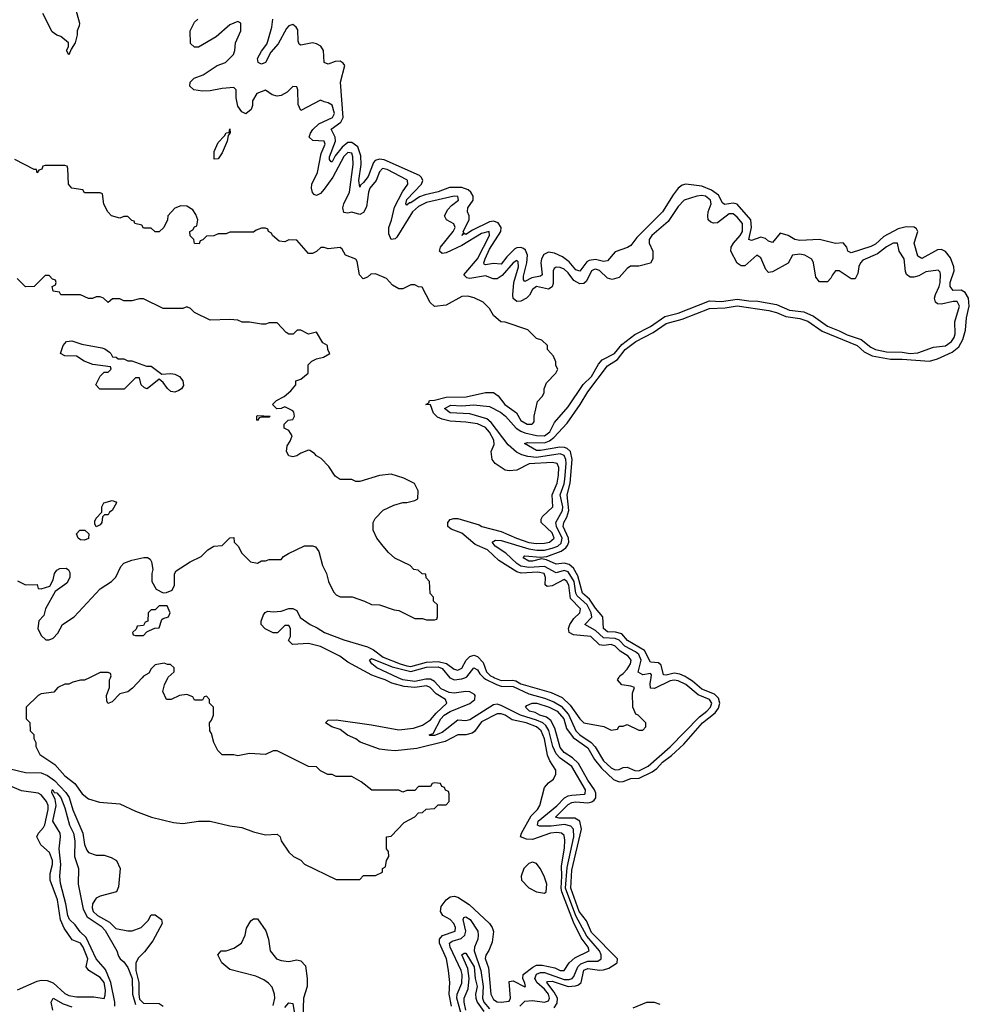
# Model space of a CAD drawing. Header units: inches. Extents: x 2710751 to 2829008, y 857003 to 965602.
# Tile 51 of 256: x 2731040 to 2735871, y 908339 to 913347. Entities that reach past the tile are written whole.
import ezdxf

# ---------------------------------------------------------------- set-up
doc = ezdxf.new("R2010")
doc.units = ezdxf.units.IN
doc.header["$MEASUREMENT"] = 0
doc.layers.add('C7930', color=7, linetype='Continuous')
doc.layers.add('C7931', color=7, linetype='Continuous')

msp = doc.modelspace()

# ---------------------------------------------------------------- linework, layer by layer
at = {"layer": 'C7930', "color": 2}
for points, elevation in [([(2731395.3, 910000), (2731370, 909988), (2731350, 909988), (2731310, 909978), (2731290, 909968), (2731270, 909968), (2731234, 909950), (2731214, 909926), (2731150, 909918), (2731134, 909910), (2731074, 909850), (2731074, 909790), (2731091.6, 909771.6), (2731094, 909730), (2731111.6, 909711.6), (2731112, 909690), (2731122, 909670), (2731122, 909650), (2731142, 909610), (2731218.5, 909558.5), (2731270, 909501), (2731321.4, 909461.4), (2731358, 909410), (2731390, 909384.7), (2731446.4, 909366.4), (2731550, 909358), (2731630, 909321), (2731710.7, 909290.7), (2731823.5, 909263.5), (2731870, 909258.8), (2731950, 909271), (2732010, 909271), (2732110, 909246), (2732170, 909238), (2732230, 909216), (2732290, 909201), (2732350, 909204.7), (2732364.7, 909190), (2732371.3, 909170), (2732410, 909112), (2732434, 909090), (2732470, 909072), (2732490, 909052), (2732650, 908974), (2732770, 908974), (2732790, 908994), (2732850, 908994), (2732886, 909010), (2732886, 909030), (2732902, 909038), (2732906, 909070), (2732918, 909090), (2732916.4, 909116.4), (2732906, 909130), (2732906, 909190), (2732930, 909194), (2732996.4, 909263.6), (2733050, 909292), (2733070, 909312), (2733090, 909314), (2733108.4, 909331.6), (2733150, 909334), (2733170, 909354), (2733210, 909354), (2733226, 909370), (2733226, 909410), (2733222, 909422), (2733207.3, 909427.3), (2733202, 909442), (2733187.3, 909447.3), (2733182, 909462), (2733150, 909466), (2733138, 909462), (2733130, 909446), (2733070, 909446), (2733050, 909426), (2733010, 909426), (2732990, 909418), (2732970, 909428), (2732831.6, 909428.4), (2732778, 909470), (2732730, 909498), (2732650, 909498), (2732630, 909508), (2732608.4, 909508.4), (2732570, 909526), (2732550, 909546), (2732510, 909548), (2732350, 909628), (2732330, 909628), (2732290, 909608.7), (2732210, 909615.3), (2732150, 909602), (2732130, 909608), (2732070, 909608), (2732049.1, 909629.1), (2732028.7, 909670), (2732016.4, 909716.4), (2732008, 909730), (2732006, 909770), (2732016.4, 909783.6), (2732026, 909810), (2732026, 909850), (2732006, 909870), (2732006, 909890), (2731990, 909906), (2731978, 909902), (2731970, 909886), (2731930, 909886), (2731922, 909902), (2731890, 909915.3), (2731854, 909910), (2731811.1, 909888.9), (2731788, 909890), (2731768.7, 909930), (2731776.4, 909963.6), (2731794.6, 910000)], 14), ([(2731662.7, 910000), (2731613.7, 909946.3), (2731590, 909929), (2731550, 909918), (2731510, 909878), (2731494, 909870), (2731489.1, 909869.1), (2731483.1, 909883.1), (2731482, 909910), (2731498, 909950), (2731498, 909990), (2731502, 910000)], 14), ([(2733236.9, 908330), (2733224.7, 908390), (2733229.3, 908449.3), (2733221.2, 908510), (2733211.5, 908570), (2733175.4, 908650), (2733176.9, 908670), (2733190.8, 908689.2), (2733256.2, 908710), (2733258, 908730), (2733249.6, 908750), (2733230, 908769.6), (2733192.7, 908790), (2733180.7, 908810), (2733184.4, 908835.6), (2733209.6, 908870.4), (2733230, 908884.9), (2733250, 908888.2), (2733270, 908883.8), (2733327, 908847), (2733430.4, 908750.4), (2733444, 908730), (2733450.7, 908709.3), (2733444.5, 908655.5), (2733426.8, 908613.2), (2733411.1, 908588.9), (2733408.5, 908571.5), (2733424.9, 908524.9), (2733438, 908390), (2733450, 908362.8), (2733470, 908350.8), (2733490, 908348.7), (2733530, 908354.8), (2733537.6, 908370), (2733530, 908454), (2733550, 908458), (2733610, 908427.7), (2733613.2, 908430), (2733610, 908446), (2733599.3, 908470), (2733601.2, 908490), (2733651.6, 908528.4), (2733670, 908536.9), (2733698.2, 908538.2), (2733763.4, 908523.4), (2733790, 908510.7), (2733810, 908511), (2733835.1, 908550), (2733864.4, 908575.6), (2733937, 908610), (2733932.6, 908630), (2733897.1, 908677.1), (2733857.2, 908757.2), (2733798, 908910), (2733794.5, 908930), (2733799.1, 908990), (2733797.4, 909042.6), (2733812.1, 909132.1), (2733814.3, 909174.3), (2733810, 909197.2), (2733797.2, 909210), (2733773.4, 909213.4), (2733741, 909210), (2733650, 909176.9), (2733619.1, 909179.1), (2733588, 909190), (2733592.7, 909210), (2733643, 909297), (2733675.1, 909330), (2733686, 909350), (2733710, 909442), (2733730, 909464.7), (2733756.5, 909483.5), (2733768.7, 909510), (2733768.7, 909530), (2733737.6, 909577.6), (2733725.8, 909605.8), (2733710, 909688.7), (2733694, 909730), (2733669.3, 909750), (2733617.2, 909770), (2733545.2, 909785.2), (2733510, 909809.6), (2733490, 909816.4), (2733470, 909816.3), (2733390, 909775.1), (2733353.7, 909726.3), (2733341.7, 909718.3), (2733310, 909709.3), (2733270, 909709), (2733205.2, 909674.8), (2733060.9, 909639.1), (2732950, 909627.8), (2732911.5, 909631.5), (2732870, 909637.2), (2732772.7, 909672.7), (2732750, 909689), (2732707.5, 909707.5), (2732670, 909737.2), (2732628, 909750), (2732595.3, 909770), (2732610, 909784.7), (2732650, 909786), (2732830, 909760.7), (2732970, 909735.5), (2733043, 909743), (2733090, 909759.1), (2733130, 909786), (2733159.5, 909820.5), (2733213.2, 909870), (2733206.6, 909890), (2733158.5, 909918.5), (2733129.4, 909950), (2733110, 909959.1), (2733050, 909950.6), (2732995.7, 909955.7), (2732932.9, 909972.9), (2732899, 909990), (2732869, 910000)], 10), ([(2733584.7, 908330), (2733610, 908354), (2733650, 908358.4), (2733710, 908350.3), (2733730, 908355.5), (2733736.1, 908370), (2733730.7, 908390), (2733710, 908416.5), (2733670.9, 908450), (2733664, 908464), (2733661.8, 908470), (2733670, 908491.3), (2733690, 908501), (2733710, 908500.5), (2733810, 908464.4), (2733835.5, 908464.5), (2733850.5, 908469.5), (2733859.5, 908480.5), (2733879.3, 908530), (2733894.7, 908545.3), (2733930, 908557.4), (2733981.3, 908558.7), (2733998.7, 908570), (2733998.5, 908590), (2733990.8, 908610), (2733926, 908686), (2733869.1, 908789.1), (2733816.9, 908930), (2733824.8, 909035.2), (2733858.7, 909190), (2733858.2, 909230), (2733844.8, 909244.8), (2733812.6, 909252.6), (2733744, 909244), (2733685.6, 909245.6), (2733674, 909250), (2733677.6, 909270), (2733772.4, 909347.6), (2733811.2, 909388.8), (2733830, 909399.2), (2733850, 909403.2), (2733913.1, 909406.9), (2733917.6, 909410), (2733919.2, 909430), (2733850, 909548.3), (2733790, 909590.8), (2733770, 909612.6), (2733752.8, 909650), (2733731.5, 909731.5), (2733717, 909757), (2733701.1, 909770), (2733670, 909784.1), (2733588.7, 909808.7), (2733490, 909859.3), (2733470, 909865.3), (2733450, 909862), (2733330, 909785.4), (2733310, 909781), (2733270, 909784.5), (2733190, 909721.3), (2733150, 909706.3), (2733126.8, 909706.8), (2733124, 909710), (2733144.1, 909715.9), (2733183.1, 909790), (2733200.4, 909810), (2733230, 909828), (2733331.1, 909868.9), (2733355.1, 909890), (2733357.6, 909910), (2733354.4, 909914.4), (2733330, 909927.8), (2733310, 909929.8), (2733250, 909921), (2733224.7, 909924.7), (2733184, 909944), (2733150, 909980.9), (2733130, 909992.4), (2733107.3, 909992.7), (2733050, 909980.9), (2732989.4, 909989.4), (2732966.2, 910000)], 6), ([(2733229.3, 910000), (2733230, 909999.1), (2733250, 909989.3), (2733290, 909993.5), (2733305.2, 910000)], 6), ([(2733402.3, 910000), (2733410, 909992.8), (2733465.5, 909965.5), (2733490, 909957), (2733550, 909954.8), (2733630, 909918), (2733710, 909896.1), (2733756.9, 909876.9), (2733794.9, 909854.9), (2733832.2, 909812.2), (2733869.6, 909729.6), (2733890.3, 909710), (2733948.1, 909670), (2733967.8, 909647.8), (2734010, 909576.9), (2734050, 909542.4), (2734070, 909532), (2734090, 909532.4), (2734110, 909543.7), (2734130, 909545.2), (2734170, 909528.1), (2734190, 909526.4), (2734238, 909550), (2734350, 909647.7), (2734499.5, 909800.5), (2734536.4, 909830), (2734555.1, 909850), (2734561.5, 909870), (2734549.5, 909890), (2734492.5, 909912.5), (2734430, 909965.3), (2734390, 909984.4), (2734370, 909987), (2734350, 909983.5), (2734270, 909944.4), (2734250, 909947.3), (2734248.2, 909970), (2734253, 910000)], 6), ([(2733455.6, 910000), (2733490, 909985.7), (2733547.7, 909987.7), (2733564.3, 909984.3), (2733590, 909969.2), (2733744, 909924), (2733799.6, 909899.6), (2733840.6, 909860.6), (2733890, 909791), (2733910, 909771.3), (2734011.6, 909751.6), (2734050, 909734), (2734082, 909738), (2734090, 909754), (2734110, 909754), (2734130, 909762), (2734190, 909734), (2734210, 909734), (2734226, 909750), (2734226, 909770), (2734186, 909810), (2734175.3, 909815.3), (2734159, 909850), (2734158, 909922), (2734168, 909950), (2734150, 909957.2), (2734103.7, 909963.7), (2734082, 909990), (2734088, 910000)], 10), ([(2733759.1, 908320.9), (2733775.3, 908344.7), (2733775.6, 908370), (2733760, 908400), (2733722.4, 908450), (2733724.8, 908455.2), (2733750, 908456.2), (2733830, 908428.9), (2733868, 908432), (2733882.7, 908437.3), (2733896.9, 908450), (2733910, 908511.7), (2733930, 908520.9), (2733990, 908511.5), (2734010, 908514), (2734036.8, 908523.2), (2734074.3, 908545.7), (2734079.3, 908550), (2734080.9, 908570), (2733950, 908703.6), (2733923.5, 908763.5), (2733887.4, 908810), (2733843.7, 908930), (2733850, 909021), (2733898, 909230), (2733889.8, 909269.8), (2733865.1, 909285.1), (2733785.1, 909285.1), (2733767, 909290), (2733830, 909354.6), (2733850, 909366), (2733870, 909368.9), (2733930, 909364.2), (2733951.1, 909368.9), (2733963.3, 909376.7), (2733971.1, 909388.9), (2733972.1, 909412.1), (2733964.8, 909430), (2733930, 909478.4), (2733883.9, 909563.9), (2733853.2, 909593.2), (2733810, 909619.7), (2733790, 909644.5), (2733763.6, 909743.6), (2733742.7, 909782.7), (2733719.6, 909799.6), (2733686.6, 909810), (2733663.3, 909823.3), (2733634, 909830), (2733614, 909850), (2733620.9, 909859.1), (2733648, 909870), (2733672, 909870), (2733734.8, 909850), (2733774.9, 909830), (2733808.2, 909790), (2733822.2, 909742.2), (2733855.9, 909695.9), (2733930, 909643.7), (2733964.8, 909584.8), (2734000.3, 909540.3), (2734061.8, 909481.8), (2734090, 909470.3), (2734110, 909472), (2734150, 909486.7), (2734191.8, 909488.2), (2734258.6, 909521.4), (2734281.7, 909538.3), (2734310, 909570.2), (2734355.8, 909604.2), (2734418.3, 909661.7), (2734514, 909770), (2734577.9, 909822.1), (2734595.5, 909844.5), (2734603.1, 909870), (2734595.7, 909895.7), (2734575.8, 909915.8), (2734510, 909941.4), (2734462.4, 909982.4), (2734435.9, 910000)], 2), ([(2730950, 909546.7), (2731070, 909518.6), (2731150, 909515.9), (2731182.6, 909502.6), (2731216.9, 909476.9), (2731275.5, 909415.5), (2731291.3, 909390), (2731310, 909328), (2731361.1, 909210), (2731370, 909152), (2731382, 909122), (2731390, 909111.3), (2731430, 909098), (2731470, 909098), (2731505.4, 909085.4), (2731532, 909070), (2731552, 909030), (2731543.6, 908936.4), (2731532, 908910), (2731450, 908889), (2731430, 908879), (2731410.5, 908849.5), (2731408.9, 908830), (2731414.9, 908810), (2731436.3, 908790), (2731496.5, 908756.5), (2731530, 908724.7), (2731590, 908712), (2731612.7, 908712.7), (2731658, 908730), (2731694.6, 908765.4), (2731710, 908794), (2731730, 908794), (2731762, 908770), (2731764.7, 908750), (2731718.5, 908661.5), (2731674.9, 908605.1), (2731644.4, 908575.6), (2731630.4, 908549.6), (2731631.6, 908510), (2731646.3, 908450), (2731645.8, 908390), (2731650, 908364.4), (2731670, 908345.2), (2731750, 908342.8), (2731769.5, 908329.5)], 10), ([(2731030, 908412.2), (2731130, 908457), (2731150, 908462), (2731179.9, 908459.9), (2731210, 908448.4), (2731270, 908394), (2731290, 908383), (2731330, 908376.3), (2731416.7, 908376.7), (2731470, 908368), (2731475.6, 908384.4), (2731476.8, 908410), (2731469.6, 908450), (2731450, 908475.8), (2731391.3, 908511.3), (2731378, 908530), (2731386.9, 908570), (2731364, 908630), (2731350, 908649.6), (2731307, 908667), (2731266.6, 908726.6), (2731247.8, 908767.8), (2731232.5, 908870), (2731195.4, 908970), (2731195.6, 909004.4), (2731207.6, 909050), (2731207.8, 909070), (2731191.6, 909111.6), (2731148.7, 909150), (2731128, 909190), (2731135.3, 909210), (2731161.5, 909238.5), (2731167.7, 909252.3), (2731185.1, 909330), (2731184.8, 909350), (2731177.3, 909370), (2731150, 909404), (2731133.5, 909413.5), (2731050, 909423.8), (2730990, 909449.8)], 10), ([(2731523.8, 908330), (2731524.4, 908350), (2731504.8, 908450), (2731476.2, 908516.2), (2731430, 908569.4), (2731378.6, 908678.6), (2731347.4, 908707.4), (2731322.9, 908742.9), (2731294, 908770), (2731284.8, 908790), (2731275.1, 908850), (2731247.1, 908952.9), (2731243.9, 908990), (2731249.8, 909050), (2731240.5, 909130), (2731248, 909190), (2731246.3, 909210), (2731208.9, 909270), (2731226.2, 909350), (2731220.5, 909380.5), (2731203.7, 909416.3), (2731206, 909430), (2731209.5, 909430.5), (2731216.3, 909416.3), (2731230, 909413.7), (2731250.2, 909390), (2731270, 909338.8), (2731292.9, 909250), (2731313.8, 909210), (2731320.2, 909170), (2731318.3, 909090), (2731339.5, 909030), (2731337.6, 908950), (2731362.9, 908822.9), (2731383.5, 908783.5), (2731455.3, 908735.3), (2731474.5, 908714.5), (2731535.3, 908610), (2731542.8, 908582.8), (2731550.7, 908570), (2731570, 908555.5), (2731590, 908525.5), (2731612.4, 908470), (2731614.4, 908390), (2731630, 908338)], 6), ([(2733292.9, 908267.1), (2733264.7, 908370), (2733266.3, 908390), (2733290, 908446.8), (2733290.6, 908490), (2733286.2, 908510), (2733229.8, 908630), (2733227.1, 908650), (2733240.4, 908659.6), (2733286.1, 908673.9), (2733304.8, 908690), (2733309.8, 908710), (2733296, 908770), (2733300.1, 908779.9), (2733310, 908784), (2733332.2, 908770), (2733370.3, 908710), (2733373.4, 908690), (2733370.3, 908670.3), (2733353.6, 908630), (2733353, 908610), (2733386.1, 908510), (2733398, 908430), (2733394.2, 908370), (2733402.2, 908350), (2733430, 908315.8)], 6), ([(2732330, 908332), (2732338, 908370), (2732336, 908390), (2732325.2, 908425.2), (2732306.3, 908446.3), (2732283.2, 908463.2), (2732242, 908482), (2732110, 908515.3), (2732068, 908550), (2732048, 908590), (2732066, 908610), (2732090, 908611.3), (2732130, 908624.7), (2732168, 908650), (2732188, 908690), (2732194.6, 908725.4), (2732216.4, 908763.6), (2732230, 908774), (2732250, 908774), (2732293.2, 908713.2), (2732306.8, 908670), (2732314.8, 908610), (2732346, 908570), (2732370, 908561), (2732410, 908556), (2732450, 908564.9), (2732470, 908560.5), (2732494, 908534), (2732503.6, 908470), (2732502.6, 908430), (2732483.7, 908370), (2732481.3, 908270)], 10), ([(2733310, 908309.5), (2733300.8, 908350), (2733301, 908370), (2733321.8, 908418.2), (2733327.7, 908470), (2733320.7, 908520.7), (2733289.7, 908590), (2733302, 908598), (2733310, 908598.8), (2733351.8, 908530), (2733357.7, 908470), (2733368.5, 908430), (2733359, 908390), (2733360.2, 908370), (2733367.6, 908350), (2733401.7, 908301.7)], 2), ([(2731208.8, 908308.8), (2731199.7, 908350), (2731210, 908370.5), (2731261.2, 908341.2), (2731305.7, 908325.7)], 6), ([(2732390, 908323), (2732410, 908346.4), (2732430, 908342), (2732438.8, 908290)], 6), ([(2734298.1, 908338.1), (2734270, 908347.9), (2734230, 908348.4), (2734160.3, 908319.7)], 2)]:
    msp.add_lwpolyline(points, dxfattribs=dict(at, elevation=elevation))
at = {"layer": 'C7930', "color": 2, "elevation": 14}
msp.add_lwpolyline([(2733650, 909062), (2733630, 909055.3), (2733604.7, 909030), (2733592, 908990), (2733594, 908970), (2733631.1, 908931.1), (2733670, 908911.3), (2733710, 908904.7), (2733718, 908910), (2733722, 908950), (2733708.7, 908990), (2733688.9, 909028.9), (2733670, 909055.3)], close=True, dxfattribs=at)
at = {"layer": 'C7931', "color": 2}
for points, elevation in [([(2731322.8, 913410), (2731344.7, 913330), (2731343.6, 913316.4), (2731332, 913290), (2731332, 913270), (2731322, 913230), (2731302, 913198), (2731290, 913168), (2731278, 913190), (2731288, 913210), (2731288, 913230), (2731250, 913262), (2731230, 913268.7), (2731206.3, 913286.3), (2731158, 913378)], 6), ([(2734253, 910000), (2734255.4, 910015.4), (2734250, 910020.9), (2734210, 910014.3), (2734187.6, 910027.6), (2734202, 910090), (2734190, 910117.6), (2734172.4, 910132.4), (2734119.7, 910159.7), (2734090, 910191.6), (2734070, 910200.2), (2734010, 910202.5), (2733970, 910239.8), (2733916, 910270), (2733951.9, 910308.1), (2733947.7, 910330), (2733926.5, 910370), (2733876, 910416), (2733869.1, 910430), (2733860.9, 910490), (2733830, 910539.3), (2733810, 910545.3), (2733770, 910534), (2733710, 910566.3), (2733630, 910561.5), (2733590, 910568), (2733570, 910581), (2733513.4, 910633.4), (2733458.7, 910670), (2733443.7, 910690), (2733461.1, 910698.9), (2733490, 910698.8), (2733630, 910655), (2733671.9, 910648.1), (2733710, 910649.4), (2733750, 910659.5), (2733777.4, 910670), (2733795.4, 910684.6), (2733800.6, 910710), (2733770.6, 910770), (2733767.3, 910790), (2733802.6, 910850), (2733803.7, 910870), (2733790.6, 910930), (2733810, 910985.5), (2733813.9, 911010), (2733820.2, 911090), (2733819.1, 911110), (2733811, 911131), (2733790, 911138.2), (2733670, 911119.9), (2733625.1, 911125.1), (2733594.5, 911134.5), (2733567.6, 911147.6), (2733524.6, 911184.6), (2733438.8, 911298.8), (2733417.3, 911317.3), (2733330, 911342), (2733230, 911347.7), (2733202, 911370), (2733233.4, 911386.6), (2733290, 911383.1), (2733350, 911387.4), (2733430, 911380.2), (2733487, 911350), (2733511.7, 911330), (2733566.3, 911270), (2733590, 911254), (2733610, 911245.2), (2733670, 911231.8), (2733710, 911231.1), (2733737.2, 911250), (2733760.9, 911299.1), (2733830, 911378.4), (2733907.6, 911492.4), (2733950, 911533.1), (2733985.7, 911594.3), (2734003.6, 911616.4), (2734067.1, 911650), (2734104.4, 911695.6), (2734170, 911745.4), (2734250, 911786.5), (2734322.1, 911837.9), (2734390, 911853.6), (2734550, 911917.3), (2734610, 911914.4), (2734690, 911925.6), (2734750, 911916.5), (2734795.2, 911915.2), (2734890, 911897.7), (2734956, 911870), (2735030, 911861.3), (2735078.5, 911838.5), (2735150, 911788.2), (2735210, 911765.4), (2735250, 911744.1), (2735320.8, 911720.8), (2735370, 911680.8), (2735393.4, 911670), (2735450, 911657.8), (2735530, 911656.2), (2735570, 911649.4), (2735610, 911653.4), (2735690, 911681.6), (2735750, 911689.1), (2735780.5, 911710), (2735794, 911730), (2735799.7, 911750), (2735798.4, 911810), (2735821.3, 911890), (2735810, 911913.3), (2735790, 911914.3), (2735730, 911900.7), (2735710, 911902.7), (2735699, 911910), (2735695.1, 911930), (2735699.5, 911950), (2735718.7, 911990), (2735722.9, 912010), (2735725.2, 912050), (2735723.1, 912063.1), (2735713.6, 912073.6), (2735650, 912065.2), (2735615.3, 912044.7), (2735590, 912038.4), (2735570, 912038), (2735551.6, 912051.6), (2735546.2, 912066.2), (2735539.3, 912130), (2735514, 912170), (2735506, 912210), (2735484.7, 912210), (2735450, 912191.6), (2735404.2, 912155.8), (2735330, 912124.5), (2735317.1, 912110), (2735308.7, 912091.3), (2735304.5, 912055.5), (2735290, 912028.7), (2735270, 912029.2), (2735210, 912069.3), (2735190.8, 912069.2), (2735174.8, 912050), (2735167.7, 912032.3), (2735150, 912014), (2735110, 912014), (2735090, 912038), (2735078.4, 912110), (2735070, 912129), (2735034, 912150), (2735010, 912155.1), (2734972, 912150), (2734950, 912108.7), (2734870, 912064), (2734850, 912062), (2734836, 912076), (2734810, 912135.3), (2734790, 912149), (2734730, 912096), (2734710, 912096), (2734689.6, 912109.6), (2734658, 912170), (2734660.7, 912190), (2734671.6, 912210), (2734706.3, 912250), (2734716.8, 912270), (2734718.3, 912310), (2734690, 912343.6), (2734670, 912359.7), (2734650, 912358.9), (2734590, 912314), (2734570, 912312), (2734556.6, 912316.6), (2734543.7, 912330), (2734540.7, 912350), (2734542.9, 912370), (2734558, 912410), (2734555.1, 912430), (2734530, 912449.6), (2734510, 912452.6), (2734484.7, 912450), (2734421, 912430), (2734390, 912397.2), (2734339.2, 912320.8), (2734255.5, 912250), (2734242, 912230), (2734242.8, 912210), (2734261, 912170), (2734261, 912130), (2734250, 912108.7), (2734190, 912093.2), (2734147.1, 912092.9), (2734130, 912082), (2734090, 912035.3), (2734054.8, 912025.2), (2734030, 912033.2), (2733990, 912071.3), (2733970, 912078.7), (2733963.1, 912076.9), (2733948.8, 912070), (2733923.6, 912016.4), (2733910, 912005.1), (2733890, 912003.6), (2733860.3, 912020.3), (2733830, 912059.5), (2733810, 912077.6), (2733790, 912087), (2733770, 912089.2), (2733758.8, 912081.2), (2733754, 912070), (2733754.9, 912005.1), (2733750, 911988.7), (2733730, 911976), (2733670, 911989.5), (2733650, 911974.5), (2733634.1, 911945.9), (2733619.1, 911930), (2733590, 911914.7), (2733570, 911913.3), (2733550, 911929.2), (2733548.5, 911948.5), (2733553.8, 912010), (2733577.6, 912090), (2733575.6, 912115.6), (2733570, 912122.7), (2733550, 912111.2), (2733494.5, 912045.5), (2733470, 912028.4), (2733448.5, 912028.5), (2733410, 912045.1), (2733330, 912031.3), (2733314.9, 912034.9), (2733299.5, 912050), (2733368.7, 912130), (2733430.9, 912250), (2733429.1, 912269.1), (2733390, 912259.8), (2733290, 912199.3), (2733210, 912161.3), (2733190, 912158), (2733176, 912170), (2733180.5, 912190), (2733245.7, 912270), (2733255.1, 912290), (2733248.2, 912308.2), (2733212, 912330), (2733202, 912350), (2733218.8, 912381.2), (2733237.3, 912402.7), (2733272.3, 912430), (2733268.7, 912448.7), (2733250, 912449.2), (2733110, 912417.2), (2733070, 912397.3), (2733038.9, 912370), (2732958.2, 912241.8), (2732950, 912232), (2732930, 912229.5), (2732917.7, 912257.7), (2732917.7, 912290), (2732932.7, 912327.3), (2732946.4, 912393.6), (2732987.6, 912472.4), (2733015.6, 912510), (2733014, 912530), (2733010, 912532.8), (2732910, 912584.7), (2732886.8, 912590), (2732870, 912573.2), (2732854.4, 912530), (2732821.5, 912490), (2732814.3, 912470), (2732804, 912396), (2732790, 912366), (2732770, 912357), (2732730, 912367.8), (2732710, 912363.6), (2732690, 912366), (2732684.7, 912390), (2732689.7, 912410), (2732718.2, 912470), (2732737.6, 912610), (2732735.6, 912650), (2732730, 912669.2), (2732710, 912671.2), (2732690, 912651.3), (2732634, 912546), (2732590, 912484.5), (2732570, 912463.7), (2732550, 912453.2), (2732538, 912458), (2732530, 912468), (2732524.5, 912490), (2732527, 912510), (2732555.1, 912570), (2732573.6, 912666.4), (2732593.9, 912713.9), (2732589.5, 912729.5), (2732532.3, 912732.3), (2732513.2, 912750), (2732519.3, 912770), (2732531.5, 912788.5), (2732563, 912817), (2732631.6, 912850), (2732642.4, 912870), (2732630, 912913.2), (2732610, 912925.2), (2732588.7, 912928.7), (2732570, 912938), (2732470, 912886), (2732456.4, 912916.4), (2732455.3, 912990), (2732450, 913006), (2732430, 913008), (2732401, 912979), (2732370, 912962), (2732350, 912958), (2732324.7, 912964.7), (2732290, 912988.7), (2732247.3, 912972.7), (2732225.4, 912934.6), (2732224.7, 912910), (2732218, 912890), (2732190, 912868.7), (2732170, 912878), (2732150, 912908), (2732141.2, 912950), (2732142, 912990), (2732130, 913002), (2732070, 912997.2), (2732010, 912985.2), (2731970, 912984), (2731926, 912990), (2731906, 913010), (2731908, 913030), (2731928, 913050), (2731972.9, 913067.1), (2732045.6, 913114.4), (2732088, 913130), (2732128, 913170), (2732135.3, 913190), (2732138, 913230), (2732166, 913290), (2732166, 913330), (2732150, 913338), (2732110, 913322), (2732039.8, 913260.2), (2731950, 913208), (2731930, 913208), (2731910, 913226), (2731908, 913290), (2731930, 913334), (2731946, 913350)], 6), ([(2734435.9, 910000), (2734426.4, 910006.4), (2734398, 910018), (2734370, 910023.1), (2734330, 910013.3), (2734315.5, 910015.5), (2734303.7, 910063.7), (2734290, 910076.3), (2734250, 910079.6), (2734218.6, 910138.6), (2734133, 910190), (2734103.3, 910223.3), (2734072, 910232), (2734030, 910232.8), (2734010, 910249.7), (2734006.9, 910310), (2733970, 910354.3), (2733940, 910400), (2733903.1, 910430), (2733879.1, 910519), (2733857.4, 910557.4), (2733836.5, 910576.5), (2733810, 910582.4), (2733770, 910576.9), (2733720.1, 910600.1), (2733695.2, 910604.8), (2733650, 910592.7), (2733630, 910592.7), (2733602, 910610), (2733610, 910620.7), (2733690, 910612.7), (2733722.7, 910617.3), (2733795.7, 910644.3), (2733819.4, 910660.6), (2733827.6, 910672.4), (2733833.5, 910690), (2733832.4, 910710), (2733805.8, 910770), (2733808.7, 910790), (2733823.9, 910816.1), (2733834.2, 910850), (2733826.4, 910930), (2733841.6, 910990), (2733851, 911110), (2733842.6, 911150), (2733825.8, 911165.8), (2733811.8, 911171.8), (2733787.7, 911172.3), (2733690, 911155.6), (2733670, 911156.2), (2733609.2, 911190.8), (2733623.7, 911196.3), (2733710, 911194.7), (2733735.8, 911204.2), (2733758.2, 911221.9), (2733825.3, 911294.7), (2733891.8, 911390), (2733930, 911454.9), (2734030, 911586.7), (2734081.5, 911618.5), (2734121, 911670), (2734174.7, 911710), (2734263.4, 911756.6), (2734330, 911802.7), (2734410, 911824.4), (2734550, 911878.6), (2734630, 911881.8), (2734690, 911891), (2734851.4, 911868.6), (2734890, 911858), (2734937.2, 911837.2), (2735010, 911827.7), (2735050, 911813.2), (2735122.3, 911762.3), (2735300.4, 911690), (2735337.2, 911657.2), (2735377.7, 911637.7), (2735470, 911620.7), (2735530, 911620.7), (2735669.7, 911610.3), (2735710, 911622), (2735783.8, 911656.2), (2735817.4, 911682.6), (2735839.1, 911720.9), (2735852.3, 911767.7), (2735857.4, 911830), (2735871.5, 911890), (2735867.1, 911930), (2735850, 911959.5), (2735830, 911971.6), (2735789.8, 911969.8), (2735773.6, 911990), (2735774.3, 912010), (2735794, 912070), (2735792.8, 912090), (2735775.5, 912135.5), (2735750, 912167.8), (2735730, 912178), (2735710, 912176.3), (2735630, 912131.8), (2735610, 912144), (2735591.5, 912210), (2735609.6, 912270), (2735602.7, 912282.7), (2735591.1, 912291.1), (2735550, 912294), (2735510, 912284), (2735435.9, 912244.1), (2735393.9, 912206.1), (2735370, 912192.8), (2735270, 912160.9), (2735254, 912170), (2735249.2, 912190), (2735230, 912212.3), (2735190, 912209.2), (2735110, 912229.3), (2735010, 912223.6), (2734984, 912230), (2734950, 912249.5), (2734910, 912262), (2734870, 912213.2), (2734850, 912220.9), (2734833.9, 912233.9), (2734810, 912240.5), (2734763.3, 912223.3), (2734749.7, 912229.7), (2734764.2, 912290), (2734760.5, 912330), (2734690, 912409.6), (2734670, 912414.7), (2734626.7, 912406.7), (2734615.6, 912415.6), (2734595.4, 912455.4), (2734560.5, 912480.5), (2734510, 912501), (2734430, 912511.3), (2734410, 912506.3), (2734390, 912489.6), (2734364, 912456), (2734310.3, 912370), (2734180, 912240), (2734150, 912199.5), (2734132.3, 912187.7), (2734070, 912166.6), (2734030, 912120.5), (2734010, 912116.9), (2733970, 912127.6), (2733937.8, 912122.2), (2733925.2, 912114.8), (2733890, 912067.8), (2733870, 912075.1), (2733836.3, 912116.3), (2733801.1, 912141.1), (2733760.3, 912160.3), (2733730, 912164), (2733707.1, 912152.9), (2733694.3, 912130), (2733691.4, 912110), (2733698.4, 912050), (2733690, 912042.4), (2733645.8, 912034.2), (2733610, 912016), (2733603.8, 912023.8), (2733603.1, 912043.1), (2733620.8, 912110), (2733623.5, 912150), (2733614.4, 912174.4), (2733603.5, 912183.5), (2733590, 912188.6), (2733570, 912187.3), (2733559, 912181), (2733518.9, 912141.1), (2733490, 912104.5), (2733450, 912107.6), (2733410, 912099.5), (2733403.8, 912103.8), (2733401.6, 912110), (2733407.6, 912130), (2733430, 912179.3), (2733488.6, 912270), (2733489.7, 912290), (2733473.7, 912313.7), (2733450, 912322.3), (2733430, 912319.2), (2733343.4, 912276.6), (2733310, 912255.1), (2733301, 912259), (2733289.4, 912250), (2733299.3, 912260.7), (2733297, 912270), (2733326.3, 912330), (2733327, 912350), (2733318, 912370), (2733319.5, 912390), (2733346.6, 912430), (2733346.9, 912450), (2733335.1, 912470), (2733321.6, 912481.6), (2733290, 912494.5), (2733227, 912493), (2733170, 912471.2), (2733103.2, 912456.8), (2733074.6, 912445.4), (2733030, 912416.2), (2733023.8, 912416.2), (2733010, 912403.7), (2733005.1, 912410), (2733010, 912432.4), (2733084.2, 912510), (2733091.8, 912530), (2733085.1, 912545.1), (2733074.2, 912554.2), (2732894.5, 912634.5), (2732870, 912638.5), (2732849.2, 912630.8), (2732839.7, 912620.3), (2732812.9, 912550), (2732790, 912518.4), (2732774, 912506), (2732770, 912495.3), (2732765.1, 912530), (2732778, 912610), (2732775.3, 912655.3), (2732760, 912700), (2732730, 912722.7), (2732710, 912722.3), (2732680.3, 912699.7), (2732645.3, 912654.7), (2732630, 912623.7), (2732624.5, 912624.5), (2732616.5, 912636.5), (2732616.2, 912650), (2732646.2, 912730), (2732645.4, 912750), (2732625.1, 912790), (2732673.6, 912826.4), (2732685.3, 912850), (2732673, 913030), (2732694.5, 913114.5), (2732686.7, 913126.7), (2732670, 913136.3), (2732645.9, 913134.2), (2732610, 913120.7), (2732590, 913129), (2732586, 913190), (2732572.2, 913212.2), (2732550, 913224.7), (2732530, 913229.6), (2732470, 913217.2), (2732462.9, 913222.9), (2732457.5, 913237.5), (2732454.9, 913294.9), (2732446.6, 913310), (2732430, 913322.9), (2732410, 913316.2), (2732396.9, 913303.1), (2732354.8, 913225.2), (2732318.3, 913181.7), (2732290, 913129.5), (2732270, 913120.7), (2732253.2, 913130), (2732249.7, 913150.3), (2732270, 913186.8), (2732297.4, 913222.6), (2732302.6, 913237.4), (2732323.7, 913310), (2732329, 913350)], 2), ([(2734088, 910000), (2734094, 910010), (2734110, 910020.7), (2734130, 910044), (2734147, 910070), (2734151.6, 910090), (2734136.2, 910110), (2734094.6, 910134.6), (2734070, 910160.5), (2734050, 910168.3), (2734010, 910163.1), (2733990, 910168), (2733945.2, 910210), (2733858, 910218), (2733836, 910230), (2733831.6, 910250), (2733838.7, 910270), (2733859.2, 910300.8), (2733889.3, 910330), (2733893.3, 910350), (2733843.2, 910403.2), (2733834.6, 910470), (2733824.5, 910490), (2733810, 910499.7), (2733750, 910467.6), (2733723.3, 910463.3), (2733712.9, 910472.9), (2733715.4, 910510), (2733709.4, 910530), (2733677, 910537), (2733591.5, 910531.5), (2733570, 910538.2), (2733477.1, 910597.1), (2733419.6, 910650), (2733358.3, 910678.3), (2733290, 910735.1), (2733235.5, 910755.5), (2733219, 910770), (2733219, 910790), (2733230, 910804.7), (2733249.4, 910810.6), (2733270, 910810.7), (2733378, 910778), (2733392, 910770), (2733490, 910744.4), (2733567.3, 910710), (2733630, 910688.2), (2733670, 910682), (2733710, 910684), (2733736, 910690), (2733758.7, 910710), (2733750, 910736.9), (2733692.7, 910790), (2733692.9, 910807.1), (2733699.3, 910820.7), (2733752.3, 910870), (2733749.2, 910930), (2733774.8, 910990), (2733781.1, 911030), (2733783, 911070), (2733774.5, 911090), (2733750, 911094.5), (2733632, 911088), (2733570, 911055.1), (2733530, 911052.3), (2733510, 911056), (2733459, 911090), (2733444, 911110), (2733439, 911150), (2733454.2, 911185.8), (2733451.9, 911208.1), (2733430, 911249.3), (2733410, 911272.8), (2733370, 911291), (2733310, 911300.5), (2733230, 911304.7), (2733190, 911314.5), (2733165.8, 911325.8), (2733145.9, 911345.9), (2733130, 911388), (2733106, 911390), (2733122, 911398), (2733126, 911410), (2733151.3, 911411.3), (2733210, 911426.9), (2733310.9, 911429.1), (2733410, 911451), (2733450, 911451.3), (2733474, 911434), (2733508.2, 911390), (2733567.5, 911347.5), (2733590, 911308.2), (2733622, 911290), (2733646, 911290), (2733648.9, 911291.1), (2733658, 911302), (2733657.2, 911330), (2733674.6, 911405.4), (2733698, 911430), (2733708, 911450), (2733708, 911470), (2733720.2, 911499.8), (2733768, 911550), (2733778, 911570), (2733768.4, 911588.4), (2733767.3, 911607.3), (2733756.4, 911636.4), (2733726, 911670), (2733726, 911690), (2733696.4, 911716.4), (2733670, 911726), (2733626, 911770), (2733510, 911808.7), (2733488, 911810), (2733450, 911842), (2733430, 911878), (2733398, 911910), (2733352.9, 911932.9), (2733320.2, 911940.2), (2733290, 911939), (2733210, 911895.3), (2733150, 911888.7), (2733129.1, 911909.1), (2733087.3, 911987.3), (2733068.4, 911988.4), (2733050, 911998), (2733030, 911998), (2732990, 911978), (2732970, 911978), (2732936.4, 911996.4), (2732906, 912030), (2732850, 912055.3), (2732827.1, 912052.9), (2732810, 912038), (2732788.4, 912028.4), (2732768.9, 912048.9), (2732758, 912118), (2732750, 912128.7), (2732698, 912150), (2732680.4, 912180.4), (2732670, 912188), (2732610, 912182), (2732590, 912188.7), (2732571.6, 912188.4), (2732550, 912168), (2732530, 912158), (2732510, 912158), (2732450, 912226), (2732410, 912228), (2732390, 912218), (2732360.4, 912220.4), (2732326, 912250), (2732322, 912262), (2732306, 912270), (2732302, 912282), (2732290, 912286), (2732270, 912286), (2732243.6, 912276.4), (2732230, 912266), (2732110, 912266), (2732090, 912258), (2732050, 912258), (2732027.3, 912247.3), (2731990, 912246), (2731972.7, 912227.3), (2731958, 912222), (2731952.7, 912207.3), (2731930, 912208), (2731926, 912230), (2731908.4, 912248.4), (2731906, 912270), (2731922, 912278), (2731930, 912294), (2731942, 912298), (2731946, 912330), (2731936.4, 912356.4), (2731920.4, 912380.4), (2731890, 912398), (2731859.6, 912400.4), (2731830, 912388), (2731794, 912350), (2731791.6, 912328.4), (2731774, 912290), (2731750, 912268), (2731730, 912268), (2731710, 912286), (2731670, 912286), (2731662, 912302), (2731626, 912310), (2731622, 912322), (2731610, 912326), (2731590, 912346), (2731570, 912346), (2731550, 912338), (2731508, 912350), (2731488, 912370), (2731468.4, 912408.4), (2731462, 912462), (2731450, 912466), (2731370, 912466), (2731362, 912482), (2731306, 912490), (2731288, 912510), (2731286, 912590), (2731282, 912602), (2731270, 912606), (2731170, 912606), (2731158, 912602), (2731152.7, 912587.3), (2731138, 912582), (2731130, 912568), (2731126, 912586), (2731114, 912586), (2731016.4, 912636.4)], 10), ([(2731030, 910492), (2731070, 910472), (2731130, 910474), (2731134, 910454), (2731150, 910452), (2731193.6, 910466.4), (2731210, 910498), (2731217.4, 910530), (2731230, 910546.4), (2731244.2, 910555.8), (2731277.3, 910557.3), (2731288.3, 910548.3), (2731294.8, 910534.8), (2731294.8, 910510), (2731279.5, 910480.5), (2731220.7, 910439.3), (2731171.3, 910350), (2731163.5, 910316.5), (2731138, 910290), (2731132, 910250), (2731150, 910214), (2731172.7, 910192.7), (2731190, 910192), (2731210, 910202), (2731233.6, 910226.4), (2731258, 910270), (2731318, 910310), (2731450, 910452), (2731508, 910490), (2731528.9, 910511.1), (2731554.6, 910565.4), (2731570, 910582), (2731610, 910598), (2731671.6, 910611.6), (2731690, 910612), (2731703.6, 910603.6), (2731711.3, 910590), (2731718, 910550), (2731712, 910530), (2731712, 910490), (2731734, 910450), (2731770, 910432), (2731787.3, 910432.7), (2731815.3, 910444.7), (2731828, 910470), (2731828.4, 910528.4), (2731836.4, 910543.6), (2731908, 910590), (2731963.1, 910616.9), (2731998, 910650), (2732028, 910670), (2732070, 910672), (2732110, 910712), (2732130, 910714), (2732132, 910690), (2732152, 910670), (2732170, 910634), (2732214, 910590), (2732250, 910582), (2732270, 910594), (2732290, 910594), (2732310, 910602), (2732370, 910602), (2732383.1, 910616.9), (2732407.3, 910632.7), (2732488.9, 910671.1), (2732530, 910671.3), (2732545.4, 910665.4), (2732562, 910642), (2732581, 910570), (2732601, 910530), (2732611.3, 910490), (2732636.9, 910436.9), (2732650, 910422), (2732670, 910412), (2732731.1, 910411.1), (2732794, 910390), (2732830, 910372), (2732870, 910371.3), (2732945.4, 910345.4), (2732970, 910342), (2733050, 910302), (2733090, 910302), (2733110, 910294), (2733150, 910294), (2733162, 910298), (2733166, 910310), (2733166, 910370), (2733146, 910390), (2733146, 910410), (2733128.4, 910428.4), (2733126, 910490), (2733108.4, 910508.4), (2733106, 910526), (2733088.4, 910528.4), (2733067.3, 910547.3), (2733046, 910550), (2733026, 910570), (2732948.9, 910608.9), (2732916.4, 910636.4), (2732889.1, 910669.1), (2732858, 910710), (2732838, 910750), (2732838, 910790), (2732848, 910810), (2732890, 910852), (2732943.1, 910876.9), (2732990, 910892), (2733010, 910892), (2733050, 910902), (2733066, 910910), (2733068, 910950), (2733048.4, 910988.4), (2732994.6, 911014.6), (2732930, 911035.3), (2732870, 911028), (2732770, 910998), (2732750, 910998), (2732730, 911008), (2732670, 911009), (2732645.6, 911025.6), (2732613.6, 911073.6), (2732574.6, 911114.6), (2732550, 911128), (2732540.4, 911140.4), (2732516.4, 911156.4), (2732510, 911158), (2732470, 911142), (2732450, 911128.7), (2732430, 911124), (2732410, 911128.7), (2732398, 911150), (2732400.4, 911179.6), (2732416.4, 911203.6), (2732426, 911230), (2732410, 911258), (2732386, 911270), (2732386, 911290), (2732406, 911310), (2732430, 911314), (2732438, 911330), (2732435.3, 911350), (2732430, 911358), (2732390, 911378), (2732371.1, 911368.9), (2732348.4, 911368.4), (2732326, 911390), (2732346, 911410), (2732386, 911430), (2732420.4, 911459.6), (2732446, 911490), (2732446, 911510), (2732470, 911518), (2732508, 911550), (2732508.4, 911591.6), (2732526, 911610), (2732550, 911622), (2732586, 911630), (2732618, 911650), (2732608.4, 911668.4), (2732606, 911690), (2732583.1, 911703.1), (2732550, 911758), (2732510, 911748), (2732470, 911768), (2732452.7, 911767.3), (2732431.6, 911748.4), (2732410, 911748), (2732396.4, 911756.4), (2732350, 911806), (2732310, 911806), (2732290, 911798), (2732270, 911798), (2732210, 911808), (2732171.6, 911808.4), (2732150, 911818), (2732110, 911822), (2732010, 911818), (2731930, 911858), (2731910, 911878), (2731890, 911886), (2731870, 911878), (2731770, 911878), (2731670, 911928), (2731650, 911928), (2731610, 911918), (2731570, 911918), (2731550, 911928), (2731512.7, 911927.3), (2731490, 911908), (2731466, 911930), (2731450, 911938), (2731430, 911938), (2731411.1, 911928.9), (2731390, 911928.7), (2731350, 911948), (2731250, 911948), (2731242, 911962), (2731210, 911966), (2731206, 911990), (2731222, 911998), (2731226, 912010), (2731222, 912022), (2731207.3, 912027.3), (2731190, 912046), (2731170, 912046), (2731114, 911990), (2731069.1, 911989.1), (2731028, 912030)], 14), ([(2732869, 910000), (2732832.3, 910012.3), (2732710, 910079.5), (2732669, 910110), (2732570, 910159.3), (2732510, 910174), (2732428.4, 910168.4), (2732408, 910190), (2732418, 910210), (2732418, 910250), (2732410, 910266), (2732390, 910266), (2732351.6, 910228.4), (2732330, 910228), (2732288.9, 910248.9), (2732268, 910270), (2732268.4, 910288.4), (2732280.2, 910319.8), (2732288.9, 910331.1), (2732302, 910338), (2732330, 910334.8), (2732370, 910338.8), (2732410, 910351.3), (2732430, 910352), (2732450, 910342), (2732466.8, 910306.8), (2732518, 910270), (2732554.4, 910254.4), (2732590.4, 910230.4), (2732690, 910193), (2732810, 910157), (2732841.1, 910141.1), (2732890, 910104), (2732975.5, 910070), (2733010, 910060.9), (2733030, 910057.7), (2733110, 910079.8), (2733170, 910082.7), (2733212.3, 910072.3), (2733250, 910043.8), (2733270, 910038), (2733290, 910048), (2733311.1, 910088.9), (2733330, 910107.7), (2733350, 910114), (2733370, 910108.4), (2733397.6, 910077.6), (2733415.6, 910030), (2733435.3, 910010), (2733450, 910002.3), (2733455.6, 910000)], 10), ([(2732966.2, 910000), (2732857.6, 910050), (2732832, 910070), (2732820.7, 910090), (2732830, 910098.4), (2732934.8, 910054.8), (2733030, 910031.9), (2733110, 910053.3), (2733170, 910055.3), (2733190, 910047.3), (2733229.3, 910000)], 6), ([(2731794.6, 910000), (2731796.4, 910003.6), (2731826, 910030), (2731826, 910050), (2731807.3, 910067.3), (2731792.7, 910067.3), (2731774.6, 910074.6), (2731730, 910066), (2731710, 910046), (2731696.9, 910023.1), (2731670, 910008), (2731662.7, 910000)], 14), ([(2733305.2, 910000), (2733315.6, 910004.4), (2733350, 910050.3), (2733370, 910039.3), (2733380.5, 910020.4), (2733402.3, 910000)], 6), ([(2731502, 910000), (2731506, 910010), (2731502, 910022), (2731490, 910026), (2731450, 910026), (2731395.3, 910000)], 14)]:
    msp.add_lwpolyline(points, dxfattribs=dict(at, elevation=elevation))
for points, elevation in [([(2732030, 912638), (2732030, 912676), (2732050, 912722.8), (2732082.7, 912757.3), (2732090, 912772), (2732106, 912774), (2732110, 912792), (2732111.3, 912771.3), (2732101, 912759), (2732096.3, 912730), (2732070.3, 912669.7), (2732050, 912639)], 6), ([(2731542, 911622), (2731570, 911622), (2731590, 911612), (2731610, 911612), (2731685.4, 911585.4), (2731710, 911584.7), (2731763.6, 911543.6), (2731810, 911547.3), (2731830, 911544), (2731852.8, 911532.8), (2731870.8, 911510), (2731873.7, 911486.3), (2731862.8, 911470), (2731850, 911460.9), (2731830, 911452.3), (2731810, 911456), (2731791.7, 911471.7), (2731770, 911502), (2731750, 911518), (2731689, 911469), (2731674.6, 911474.6), (2731658, 911490), (2731650, 911526), (2731630, 911526), (2731571.6, 911468.4), (2731448.4, 911468.4), (2731428, 911490), (2731450, 911534), (2731470, 911554), (2731490, 911554), (2731506, 911570), (2731502, 911582), (2731412.9, 911592.9), (2731368, 911610), (2731330, 911635.3), (2731270, 911638), (2731248.7, 911650), (2731262, 911690), (2731278, 911710), (2731305.6, 911714.4), (2731356.8, 911696.8), (2731457.5, 911677.5), (2731473.2, 911673.2), (2731496.8, 911656.8), (2731504.7, 911650), (2731512, 911632), (2731531.1, 911631.1)], 14), ([(2732250, 911308), (2732246, 911310), (2732246, 911330), (2732250, 911334), (2732314, 911330), (2732310, 911326), (2732270, 911326), (2732258, 911322)], 14), ([(2731430, 910768), (2731422, 910782), (2731423.1, 910796.9), (2731428.9, 910811.1), (2731458, 910842), (2731458, 910870), (2731468, 910890), (2731510, 910902), (2731530, 910894), (2731532, 910890), (2731511.3, 910850), (2731498, 910842), (2731490, 910828.7), (2731472, 910828), (2731462, 910818), (2731458, 910790), (2731450, 910778)], 14), ([(2731370, 910699), (2731350, 910702), (2731338, 910710), (2731328.7, 910731.3), (2731346, 910750), (2731371.1, 910751.1), (2731392, 910732), (2731390, 910708.7)], 14), ([(2731790, 910366), (2731750, 910366), (2731730, 910346), (2731710, 910346), (2731694, 910330), (2731692.7, 910287.3), (2731678, 910282), (2731670, 910266), (2731638, 910262), (2731632.7, 910247.3), (2731614, 910230), (2731618, 910218), (2731630, 910214), (2731670, 910214), (2731687.3, 910232.7), (2731700.4, 910239.6), (2731728, 910252), (2731750, 910254), (2731764, 910296), (2731770, 910302), (2731798, 910310), (2731806, 910330)], 14)]:
    msp.add_lwpolyline(points, close=True, dxfattribs=dict(at, elevation=elevation))

doc.saveas('drawing.dxf')
